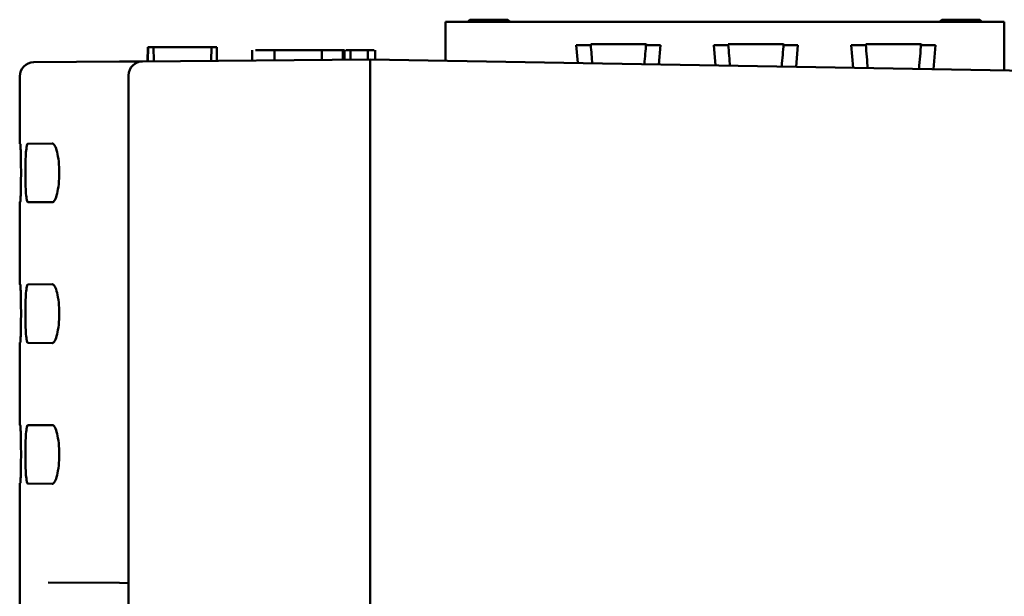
# Model space of a CAD drawing. Header units: inches. Extents: x 3.3 to 32.6, y -0.9 to 23.7.
# Tile 48 of 51: x 20.2 to 21.9, y 13.9 to 15. Entities that reach past the tile are written whole.
import ezdxf

# ---------------------------------------------------------------- set-up
doc = ezdxf.new("R2010")
doc.units = ezdxf.units.IN
doc.header["$MEASUREMENT"] = 0
doc.layers.add('Visible Edges(ANSI)', color=7, linetype='Continuous', lineweight=50)

msp = doc.modelspace()

# ---------------------------------------------------------------- linework, layer by layer
at = {"layer": 'Visible Edges(ANSI)'}
for p, q in [((20.9257, 14.9579), (21.9179, 14.9579)), ((20.9257, 14.9579), (20.9257, 14.889)), ((20.9654, 14.9579), (20.9693, 14.9618)), ((20.9693, 14.9618), (21.0367, 14.9618)), ((21.0406, 14.9579), (21.0367, 14.9618)), ((21.803, 14.9579), (21.807, 14.9618)), ((21.807, 14.9618), (21.8743, 14.9618)), ((21.8782, 14.9579), (21.8743, 14.9618)), ((21.9179, 14.9579), (21.9179, 14.8717)), ((20.3972, 14.913), (20.397, 14.8879)), ((20.3979, 14.913), (20.3972, 14.913)), ((20.3979, 14.913), (20.3977, 14.8879)), ((20.4076, 14.913), (20.3979, 14.913)), ((20.5102, 14.913), (20.4076, 14.913)), ((20.4076, 14.913), (20.4078, 14.888)), ((20.5102, 14.913), (20.51, 14.8888)), ((20.5198, 14.913), (20.5102, 14.913)), ((20.5198, 14.913), (20.5201, 14.8889)), ((21.1581, 14.9163), (21.1608, 14.8849)), ((21.1838, 14.9163), (21.1581, 14.9163)), ((21.1836, 14.9185), (21.282, 14.9185)), ((21.3075, 14.9163), (21.2818, 14.9163)), ((21.3046, 14.8824), (21.3075, 14.9163)), ((21.4022, 14.9163), (21.4053, 14.8806)), ((21.4279, 14.9163), (21.4022, 14.9163)), ((21.4277, 14.9185), (21.5261, 14.9185)), ((21.5516, 14.9163), (21.5259, 14.9163)), ((21.5483, 14.8781), (21.5516, 14.9163)), ((21.6463, 14.9163), (21.6498, 14.8763)), ((21.672, 14.9163), (21.6463, 14.9163)), ((21.6718, 14.9185), (21.7702, 14.9185)), ((21.7957, 14.9163), (21.77, 14.9163)), ((21.7921, 14.8738), (21.7957, 14.9163)), ((20.5827, 14.8895), (20.5827, 14.9076)), ((20.6221, 14.8898), (20.6221, 14.9076)), ((20.6221, 14.9076), (20.7061, 14.9076)), ((20.6221, 14.9076), (20.6221, 14.8898)), ((20.7061, 14.9076), (20.7061, 14.8906)), ((20.7061, 14.8906), (20.7061, 14.9076)), ((20.7438, 14.9076), (20.7438, 14.8909)), ((20.7438, 14.9076), (20.7466, 14.9076)), ((20.7438, 14.8909), (20.7438, 14.9076)), ((20.7466, 14.9076), (20.7466, 14.8909)), ((20.7466, 14.9076), (20.7466, 14.8909)), ((20.7571, 14.891), (20.7571, 14.9076)), ((20.7571, 14.9076), (20.7879, 14.9076)), ((20.7571, 14.891), (20.7571, 14.9076)), ((20.7879, 14.9076), (20.7571, 14.9076)), ((20.7879, 14.9076), (20.7879, 14.8913)), ((20.7879, 14.8913), (20.7879, 14.9076)), ((20.8012, 14.9076), (20.8012, 14.8911)), ((20.3471, 14.8874), (20.1947, 14.8861)), ((20.3881, 14.8878), (20.3471, 14.8874)), ((20.7919, 14.8913), (20.3881, 14.8878)), ((23.9119, 14.8368), (20.7919, 14.8913)), ((20.7919, 14.8663), (20.7919, 14.8913)), ((20.17, 14.7415), (20.17, 14.8611)), ((20.3633, 14.8628), (20.3633, 7.0075)), ((20.7919, 14.8663), (20.7919, 7.0053)), ((20.1709, 14.7415), (20.17, 14.7415)), ((20.2277, 14.742), (20.1842, 14.7416)), ((20.17, 14.6385), (20.1709, 14.6385)), ((20.17, 14.4915), (20.17, 14.6385)), ((20.1842, 14.638), (20.2277, 14.6376)), ((20.1709, 14.4915), (20.17, 14.4915)), ((20.2277, 14.492), (20.1842, 14.4916)), ((20.17, 14.3885), (20.1709, 14.3885)), ((20.17, 14.2415), (20.17, 14.3885)), ((20.1842, 14.388), (20.2277, 14.3876)), ((20.1709, 14.2415), (20.17, 14.2415)), ((20.2277, 14.242), (20.1842, 14.2416)), ((20.17, 14.1385), (20.1709, 14.1385)), ((20.17, 13.7254), (20.17, 14.1385)), ((20.1842, 14.138), (20.2277, 14.1376)), ((20.2205, 13.9626), (20.3471, 13.9615)), ((20.3471, 13.9615), (20.3633, 13.9613))]:
    msp.add_line(p, q, dxfattribs=at)
for centre in [(20.195, 14.8611), (20.3883, 14.8628)]:
    msp.add_arc(centre, 0.025, 90.5, 180, dxfattribs=at)
for centre, major_axis, start_param, end_param in [((21.2077, 14.6395), (0.0851, -0.9843), 4.426569, 4.46246), ((21.2579, 14.6395), (-0.0851, -0.9843), 4.424464, 4.462083), ((21.4518, 14.6395), (0.0851, -0.9843), 4.426569, 4.466931), ((21.502, 14.6395), (-0.0851, -0.9843), 4.424464, 4.466542), ((21.6959, 14.6395), (0.0851, -0.9843), 4.426569, 4.471396), ((21.7461, 14.6395), (-0.0851, -0.9843), 4.424464, 4.470997), ((20.6221, 14.9076), (-0.0394, 0), 4.394689, 5.743693), ((20.7061, 14.9076), (0.0394, 0), 5.965538, 7.853982), ((20.7061, 14.9076), (0.0394, 0), 6.089525, 7.5978), ((20.7805, 14.9076), (-0.0354, 0), 0.457625, 0.947926), ((20.7618, 14.9076), (0.0394, 0), 0.319968, 1.014758)]:
    msp.add_ellipse(centre, major_axis=major_axis, ratio=0.00001, start_param=start_param, end_param=end_param, dxfattribs=at)
for points, knots in [([(20.1709, 14.7415), (20.171, 14.7415), (20.1712, 14.7402), (20.1715, 14.735), (20.1717, 14.731), (20.1719, 14.7218), (20.1721, 14.7161), (20.1722, 14.7034), (20.1723, 14.6965), (20.1723, 14.6835), (20.1722, 14.6766), (20.1721, 14.6639), (20.1719, 14.6581), (20.1717, 14.649), (20.1715, 14.645), (20.1712, 14.6397), (20.171, 14.6385), (20.1709, 14.6385)], [0.1972051, 0.1972051, 0.1972051, 0.1972051, 0.2465297, 0.2465297, 0.2958544, 0.2958544, 0.3451679, 0.3451679, 0.3944814, 0.3944814, 0.4437949, 0.4437949, 0.4931084, 0.4931084, 0.5424331, 0.5424331, 0.5917578, 0.5917578, 0.5917578, 0.5917578]), ([(20.1842, 14.638), (20.1836, 14.638), (20.183, 14.6393), (20.182, 14.6446), (20.1815, 14.6486), (20.1808, 14.6578), (20.1805, 14.6637), (20.1801, 14.6764), (20.18, 14.6833), (20.18, 14.6898), (20.18, 14.6963), (20.1801, 14.7033), (20.1805, 14.716), (20.1808, 14.7218), (20.1815, 14.731), (20.182, 14.735), (20.183, 14.7403), (20.1836, 14.7416), (20.1842, 14.7416)], [-0.19849, -0.19849, -0.19849, -0.19849, -0.1487625, -0.1487625, -0.099035, -0.099035, -0.0495175, -0.0495175, 0, 0, 0, 0.0495175, 0.0495175, 0.099035, 0.099035, 0.1487625, 0.1487625, 0.19849, 0.19849, 0.19849, 0.19849]), ([(20.2277, 14.742), (20.2292, 14.742), (20.2307, 14.7407), (20.2338, 14.7354), (20.2352, 14.7313), (20.2375, 14.722), (20.2385, 14.7162), (20.2398, 14.7034), (20.2402, 14.6964), (20.2402, 14.6833), (20.2398, 14.6763), (20.2385, 14.6635), (20.2375, 14.6577), (20.2352, 14.6484), (20.2338, 14.6443), (20.2307, 14.6389), (20.2292, 14.6376), (20.2277, 14.6376)], [0.2015435, 0.2015435, 0.2015435, 0.2015435, 0.2529227, 0.2529227, 0.304302, 0.304302, 0.3542887, 0.3542887, 0.4042754, 0.4042754, 0.4542621, 0.4542621, 0.5042488, 0.5042488, 0.5556281, 0.5556281, 0.6070073, 0.6070073, 0.6070073, 0.6070073]), ([(20.1709, 14.4915), (20.171, 14.4915), (20.1712, 14.4902), (20.1715, 14.485), (20.1717, 14.481), (20.1719, 14.4718), (20.1721, 14.4661), (20.1722, 14.4534), (20.1723, 14.4465), (20.1723, 14.4335), (20.1722, 14.4266), (20.1721, 14.4139), (20.1719, 14.4081), (20.1717, 14.399), (20.1715, 14.395), (20.1712, 14.3897), (20.171, 14.3885), (20.1709, 14.3885)], [0.1972051, 0.1972051, 0.1972051, 0.1972051, 0.2465297, 0.2465297, 0.2958544, 0.2958544, 0.3451679, 0.3451679, 0.3944814, 0.3944814, 0.4437949, 0.4437949, 0.4931084, 0.4931084, 0.5424331, 0.5424331, 0.5917578, 0.5917578, 0.5917578, 0.5917578]), ([(20.1842, 14.388), (20.1836, 14.388), (20.183, 14.3893), (20.182, 14.3946), (20.1815, 14.3986), (20.1808, 14.4078), (20.1805, 14.4137), (20.1801, 14.4264), (20.18, 14.4333), (20.18, 14.4398), (20.18, 14.4463), (20.1801, 14.4533), (20.1805, 14.466), (20.1808, 14.4718), (20.1815, 14.481), (20.182, 14.485), (20.183, 14.4903), (20.1836, 14.4916), (20.1842, 14.4916)], [-0.19849, -0.19849, -0.19849, -0.19849, -0.1487625, -0.1487625, -0.099035, -0.099035, -0.0495175, -0.0495175, 0, 0, 0, 0.0495175, 0.0495175, 0.099035, 0.099035, 0.1487625, 0.1487625, 0.19849, 0.19849, 0.19849, 0.19849]), ([(20.2277, 14.492), (20.2292, 14.492), (20.2307, 14.4907), (20.2338, 14.4854), (20.2352, 14.4813), (20.2375, 14.472), (20.2385, 14.4662), (20.2398, 14.4534), (20.2402, 14.4464), (20.2402, 14.4333), (20.2398, 14.4263), (20.2385, 14.4135), (20.2375, 14.4077), (20.2352, 14.3984), (20.2338, 14.3943), (20.2307, 14.3889), (20.2292, 14.3876), (20.2277, 14.3876)], [0.2015435, 0.2015435, 0.2015435, 0.2015435, 0.2529227, 0.2529227, 0.304302, 0.304302, 0.3542887, 0.3542887, 0.4042754, 0.4042754, 0.4542621, 0.4542621, 0.5042488, 0.5042488, 0.5556281, 0.5556281, 0.6070073, 0.6070073, 0.6070073, 0.6070073]), ([(20.1709, 14.2415), (20.171, 14.2415), (20.1712, 14.2402), (20.1715, 14.235), (20.1717, 14.231), (20.1719, 14.2218), (20.1721, 14.2161), (20.1722, 14.2034), (20.1723, 14.1965), (20.1723, 14.1835), (20.1722, 14.1766), (20.1721, 14.1639), (20.1719, 14.1581), (20.1717, 14.149), (20.1715, 14.145), (20.1712, 14.1397), (20.171, 14.1385), (20.1709, 14.1385)], [0.1972051, 0.1972051, 0.1972051, 0.1972051, 0.2465297, 0.2465297, 0.2958544, 0.2958544, 0.3451679, 0.3451679, 0.3944814, 0.3944814, 0.4437949, 0.4437949, 0.4931084, 0.4931084, 0.5424331, 0.5424331, 0.5917578, 0.5917578, 0.5917578, 0.5917578]), ([(20.1842, 14.138), (20.1836, 14.138), (20.183, 14.1393), (20.182, 14.1446), (20.1815, 14.1486), (20.1808, 14.1578), (20.1805, 14.1637), (20.1801, 14.1764), (20.18, 14.1833), (20.18, 14.1898), (20.18, 14.1963), (20.1801, 14.2033), (20.1805, 14.216), (20.1808, 14.2218), (20.1815, 14.231), (20.182, 14.235), (20.183, 14.2403), (20.1836, 14.2416), (20.1842, 14.2416)], [-0.19849, -0.19849, -0.19849, -0.19849, -0.1487625, -0.1487625, -0.099035, -0.099035, -0.0495175, -0.0495175, 0, 0, 0, 0.0495175, 0.0495175, 0.099035, 0.099035, 0.1487625, 0.1487625, 0.19849, 0.19849, 0.19849, 0.19849]), ([(20.2277, 14.242), (20.2292, 14.242), (20.2307, 14.2407), (20.2338, 14.2354), (20.2352, 14.2313), (20.2375, 14.222), (20.2385, 14.2162), (20.2398, 14.2034), (20.2402, 14.1964), (20.2402, 14.1833), (20.2398, 14.1763), (20.2385, 14.1635), (20.2375, 14.1577), (20.2352, 14.1484), (20.2338, 14.1443), (20.2307, 14.1389), (20.2292, 14.1376), (20.2277, 14.1376)], [0.2015435, 0.2015435, 0.2015435, 0.2015435, 0.2529227, 0.2529227, 0.304302, 0.304302, 0.3542887, 0.3542887, 0.4042754, 0.4042754, 0.4542621, 0.4542621, 0.5042488, 0.5042488, 0.5556281, 0.5556281, 0.6070073, 0.6070073, 0.6070073, 0.6070073])]:
    msp.add_open_spline(points, degree=3, knots=knots, dxfattribs=at)

doc.saveas('drawing.dxf')
